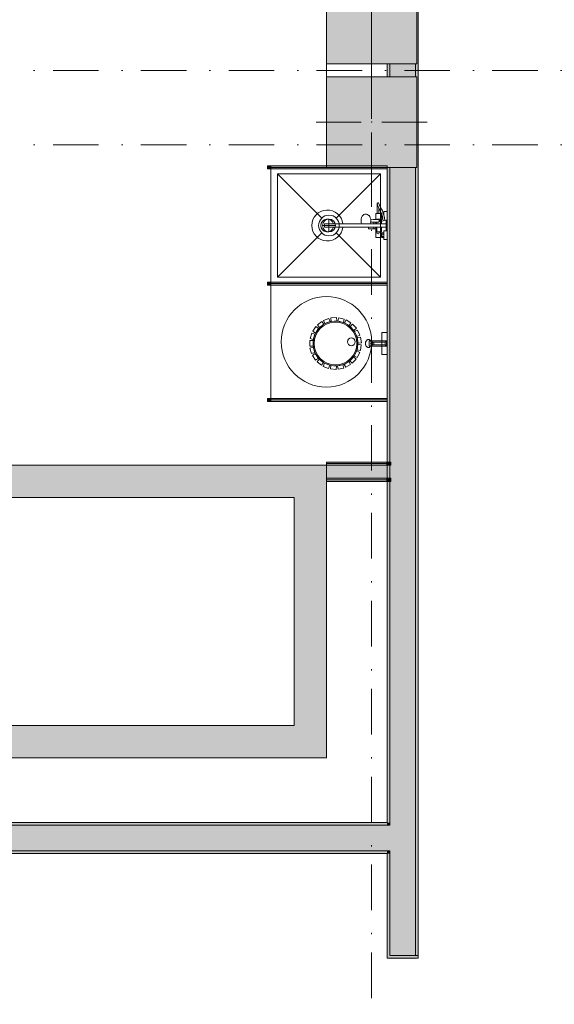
# Model space of a CAD drawing. Header units: millimetres. Extents: x 0 to 1184, y 0 to 836.
# Tile 121 of 241: x 864 to 906, y 287 to 363. Entities that reach past the tile are written whole.
import ezdxf
from ezdxf.xclip import XClip

# ---------------------------------------------------------------- set-up
doc = ezdxf.new("R2010")
doc.units = ezdxf.units.MM
doc.header["$MEASUREMENT"] = 0
doc.header["$XCLIPFRAME"] = 0
doc.linetypes.add('Штриховая', pattern=[5.644444, 2.822222, -2.822222])
doc.linetypes.add('Штрихпунктирная', pattern=[6.702778, 3.527778, -1.763889, 0, -1.411111])
for name, color, linetype in [('Интерьер - Оборудование', 7, 'Continuous'), ('Интерьер - Сантехника', 7, 'Continuous'), ('Конструктив - Колонны', 7, 'Continuous'), ('Конструктив - стены бассейнов жб нов', 7, 'Continuous'), ('Конструктив - Стены Блок 200 нов', 7, 'Continuous'), ('Элемент Модели - Зона', 7, 'Continuous'), ('Элемент Модели - Оси', 7, 'Continuous')]:
    doc.layers.add(name, color=color, linetype=linetype)

# ---------------------------------------------------------------- blocks, each defined once
blk = doc.blocks.new('Чертеж_4_4', base_point=(-278.479, 89.564))
at = {"layer": 'Интерьер - Оборудование', "linetype": 'Continuous', "lineweight": 0, "true_color": 0x00007f}
for points in [[(883.471, 352.189), (883.471, 351.939), (883.721, 351.939), (883.721, 352.189)], [(883.471, 334.189), (883.471, 333.939), (883.721, 333.939), (883.721, 334.189)]]:
    blk.add_hatch(color=176, dxfattribs=at).paths.add_polyline_path(points)
at = {"layer": 'Интерьер - Оборудование', "linetype": 'Continuous', "lineweight": 0, "true_color": 0x000000}
for points in [[(892.721, 352.184), (883.721, 352.184), (883.721, 351.944), (892.721, 351.944)], [(892.721, 343.184), (883.721, 343.184), (883.721, 342.944), (892.721, 342.944)], [(892.721, 334.184), (883.721, 334.184), (883.721, 333.944), (892.721, 333.944)]]:
    blk.add_hatch(color=18, dxfattribs=at).paths.add_polyline_path(points)
at = {"layer": 'Интерьер - Оборудование', "linetype": 'Continuous', "lineweight": 0, "true_color": 0x666666}
blk.add_hatch(color=251, dxfattribs=at).paths.add_polyline_path([(883.471, 343.189), (883.471, 342.939), (883.721, 342.939), (883.721, 343.189)])
at = {"layer": 'Конструктив - Колонны', "linetype": 'Continuous', "lineweight": 0, "true_color": 0x000000}
for points in [[(888.021, 360.064), (895.021, 360.064), (895.021, 367.064), (888.021, 367.064)], [(888.021, 352.064), (895.021, 352.064), (895.021, 359.064), (888.021, 359.064)]]:
    blk.add_hatch(color=18, dxfattribs=at).paths.add_polyline_path(points)
at = {"layer": 'Конструктив - стены бассейнов жб нов', "linetype": 'Continuous', "lineweight": 0, "true_color": 0x000000}
for points in [[(892.671, 329.262), (888.021, 329.262), (888.021, 329.137), (892.671, 329.137)], [(892.671, 329.137), (888.021, 329.137), (888.021, 329.012), (892.671, 329.012)], [(892.671, 329.262), (892.671, 329.137), (892.721, 329.137), (892.721, 329.262)], [(892.671, 329.137), (892.671, 329.012), (892.721, 329.012), (892.721, 329.137)], [(893.021, 329.262), (892.721, 329.262), (892.721, 329.137), (893.021, 329.137)], [(893.021, 329.137), (892.721, 329.137), (892.721, 329.012), (893.021, 329.012)], [(855.323, 326.512), (885.521, 326.512), (885.521, 329.012), (855.323, 329.012)], [(885.521, 326.512), (888.021, 326.512), (888.021, 329.012)], [(885.521, 326.512), (888.021, 329.012), (885.521, 329.012)], [(892.671, 329.012), (888.021, 329.012), (888.021, 328.012), (892.671, 328.012)], [(892.671, 329.012), (892.671, 328.012), (892.721, 328.012), (892.721, 329.012)], [(893.021, 329.012), (892.721, 329.012), (892.721, 328.012), (893.021, 328.012)], [(888.021, 327.887), (892.671, 327.887), (892.671, 328.012), (888.021, 328.012)], [(888.021, 327.762), (892.671, 327.762), (892.671, 327.887), (888.021, 327.887)], [(892.671, 328.012), (892.671, 327.887), (892.721, 327.887), (892.721, 328.012)], [(892.671, 327.887), (892.671, 327.762), (892.721, 327.762), (892.721, 327.887)], [(892.721, 327.887), (893.021, 327.887), (893.021, 328.012), (892.721, 328.012)], [(892.721, 327.762), (893.021, 327.762), (893.021, 327.887), (892.721, 327.887)], [(885.521, 326.512), (885.521, 308.865), (888.021, 308.865), (888.021, 326.512)], [(885.521, 308.865), (855.323, 308.865), (855.323, 306.365), (885.521, 306.365)], [(885.521, 308.865), (888.021, 306.365), (888.021, 308.865)], [(885.521, 306.365), (888.021, 306.365), (885.521, 308.865)]]:
    blk.add_hatch(color=18, dxfattribs=at).paths.add_polyline_path(points)
at = {"layer": 'Конструктив - Стены Блок 200 нов', "linetype": 'Continuous', "lineweight": 0, "true_color": 0x000000}
for points in [[(895.021, 360.064), (894.921, 360.064), (894.921, 359.064), (895.021, 359.064), (895.021, 352.064), (894.921, 352.064), (894.921, 291.065), (895.121, 291.065), (895.121, 417.564), (894.921, 417.564), (894.921, 367.064), (895.021, 367.064)], [(892.721, 360.064), (892.721, 359.064), (892.921, 359.064), (892.921, 360.064)], [(892.921, 360.064), (892.921, 359.064), (894.921, 359.064), (894.921, 360.064)], [(892.721, 301.365), (892.921, 301.365), (892.921, 352.064), (892.721, 352.064)], [(892.921, 301.165), (894.921, 301.165), (894.921, 352.064), (892.921, 352.064)], [(846.421, 299.165), (892.721, 299.165), (892.721, 301.165), (846.421, 301.165)], [(847.823, 301.165), (892.721, 301.165), (892.721, 301.365), (847.823, 301.365)], [(892.721, 301.365), (892.721, 301.165), (892.921, 301.165), (892.921, 301.365)], [(892.721, 301.165), (892.721, 299.165), (892.921, 299.165), (892.921, 301.165)], [(892.921, 301.165), (892.921, 299.165), (894.921, 299.165), (894.921, 301.165)], [(892.721, 299.165), (827.923, 299.165), (827.923, 298.965), (892.721, 298.965)], [(892.721, 299.165), (892.721, 298.965), (892.921, 298.965), (892.921, 299.165)], [(892.721, 298.965), (892.721, 291.065), (892.921, 291.065), (892.921, 298.965)], [(892.921, 299.165), (892.921, 291.065), (894.921, 291.065), (894.921, 299.165)], [(892.721, 291.065), (892.721, 290.865), (895.121, 290.865), (895.121, 291.065), (892.921, 291.065)], [(892.921, 290.815), (894.921, 290.815), (894.921, 290.865), (892.921, 290.865)]]:
    blk.add_hatch(color=18, dxfattribs=at).paths.add_polyline_path(points)
at = {"layer": 'Интерьер - Оборудование', "color": 7, "linetype": 'Continuous', "lineweight": 15}
for p, q in [((883.721, 352.189), (892.721, 352.189)), ((883.721, 352.184), (883.721, 352.189)), ((892.721, 352.189), (892.721, 352.184)), ((883.721, 351.944), (883.721, 351.939)), ((883.721, 351.939), (892.721, 351.939)), ((892.721, 351.939), (892.721, 351.944)), ((891.96, 349.234), (891.956, 349.254)), ((891.96, 349.234), (892.004, 349.098)), ((892.004, 349.098), (892.086, 348.909)), ((892.086, 348.494), (891.956, 348.494)), ((892.241, 348.454), (892.241, 348.174)), ((892.305, 348.454), (892.346, 348.339)), ((892.321, 348.404), (892.321, 348.408)), ((892.321, 348.224), (892.321, 348.404)), ((892.323, 348.404), (892.321, 348.404)), ((892.321, 348.174), (892.321, 348.224)), ((892.368, 348.224), (892.321, 348.224)), ((892.346, 348.339), (892.383, 348.148)), ((892.428, 348.494), (892.471, 348.374)), ((892.461, 348.401), (892.461, 348.494)), ((892.466, 348.385), (892.466, 348.385)), ((892.471, 348.374), (892.508, 348.181)), ((889.285, 347.684), (887.871, 347.684)), ((887.871, 347.444), (887.871, 347.684)), ((889.285, 347.444), (887.871, 347.444)), ((890.751, 347.684), (892.281, 347.684)), ((892.281, 347.444), (891.271, 347.444)), ((891.298, 347.685), (891.298, 347.684)), ((891.419, 347.706), (891.41, 347.684)), ((891.433, 347.758), (891.419, 347.706)), ((891.453, 347.843), (891.433, 347.758)), ((891.438, 347.684), (891.438, 347.685)), ((891.841, 347.814), (891.446, 347.814)), ((891.449, 348.044), (891.453, 348.025)), ((891.449, 347.824), (891.631, 347.829)), ((891.453, 348.025), (891.46, 347.934)), ((891.46, 347.934), (891.453, 347.843)), ((891.631, 347.829), (892.053, 347.834)), ((891.691, 347.814), (891.691, 347.684)), ((891.691, 347.314), (891.691, 347.444)), ((891.841, 348.037), (892.053, 348.034)), ((891.841, 347.832), (891.841, 347.684)), ((891.841, 347.314), (891.841, 347.444)), ((891.921, 348.064), (891.921, 348.036)), ((891.921, 348.064), (892.241, 348.064)), ((891.921, 347.832), (891.921, 347.684)), ((891.921, 347.064), (891.921, 347.444)), ((892.07, 348.032), (892.053, 348.034)), ((892.053, 347.834), (892.07, 347.836)), ((892.085, 348.025), (892.07, 348.032)), ((892.07, 347.836), (892.085, 347.843)), ((892.098, 348.014), (892.085, 348.025)), ((892.085, 347.843), (892.098, 347.855)), ((892.108, 347.999), (892.098, 348.014)), ((892.098, 347.855), (892.108, 347.869)), ((892.114, 347.984), (892.108, 347.999)), ((892.108, 347.869), (892.114, 347.884)), ((892.114, 347.984), (892.125, 347.96)), ((892.114, 347.984), (892.114, 347.984)), ((892.114, 347.982), (892.114, 347.984)), ((892.117, 347.964), (892.114, 347.982)), ((892.125, 347.908), (892.114, 347.884)), ((892.114, 347.886), (892.117, 347.904)), ((892.114, 347.884), (892.114, 347.886)), ((892.114, 347.884), (892.114, 347.884)), ((892.117, 347.904), (892.117, 347.964)), ((892.125, 347.96), (892.129, 347.934)), ((892.129, 347.934), (892.125, 347.908)), ((892.136, 348.064), (892.17, 348.064)), ((892.17, 348.064), (892.201, 348.064)), ((892.201, 348.064), (892.229, 348.064)), ((892.281, 348.009), (892.281, 347.87)), ((892.383, 348.148), (892.386, 348.132)), ((892.491, 347.979), (892.489, 347.974)), ((892.494, 347.992), (892.491, 347.979)), ((892.516, 348.123), (892.494, 347.992)), ((892.508, 348.181), (892.516, 348.136)), ((892.516, 348.136), (892.516, 348.123)), ((892.641, 347.444), (892.641, 347.684)), ((892.241, 347.064), (891.921, 347.064)), ((892.241, 346.674), (892.241, 346.954)), ((892.321, 346.674), (892.321, 346.954)), ((892.461, 346.904), (892.321, 346.904)), ((892.461, 346.724), (892.321, 346.724)), ((892.461, 346.634), (892.461, 346.994)), ((883.721, 343.189), (892.721, 343.189)), ((883.721, 343.184), (883.721, 343.189)), ((883.721, 342.944), (883.721, 342.939)), ((883.721, 342.939), (892.721, 342.939)), ((892.721, 343.189), (892.721, 343.184)), ((892.721, 342.939), (892.721, 342.944)), ((891.47, 338.591), (891.329, 338.629)), ((891.446, 338.432), (891.455, 338.491)), ((891.455, 338.373), (891.446, 338.432)), ((891.455, 338.491), (891.479, 338.539)), ((891.479, 338.324), (891.455, 338.373)), ((891.472, 338.432), (891.477, 338.47)), ((891.477, 338.393), (891.472, 338.432)), ((891.477, 338.47), (891.491, 338.502)), ((891.491, 338.361), (891.477, 338.393)), ((891.479, 338.539), (891.513, 338.567)), ((891.513, 338.296), (891.479, 338.324)), ((891.491, 338.502), (891.512, 338.524)), ((891.512, 338.339), (891.491, 338.361)), ((891.512, 338.524), (891.536, 338.532)), ((891.536, 338.332), (891.512, 338.339)), ((891.513, 338.567), (891.552, 338.57)), ((891.552, 338.294), (891.513, 338.296)), ((891.599, 338.532), (891.536, 338.532)), ((891.599, 338.332), (891.536, 338.332)), ((891.574, 338.432), (891.58, 338.47)), ((891.58, 338.393), (891.574, 338.432)), ((891.58, 338.47), (891.597, 338.502)), ((891.597, 338.361), (891.58, 338.393)), ((891.597, 338.502), (891.622, 338.524)), ((891.622, 338.339), (891.597, 338.361)), ((891.622, 338.524), (891.651, 338.532)), ((891.651, 338.332), (891.622, 338.339)), ((891.691, 338.346), (891.691, 338.517)), ((892.581, 338.332), (892.581, 338.532)), ((891.47, 338.272), (891.329, 338.235)), ((883.721, 334.189), (892.721, 334.189)), ((883.721, 334.184), (883.721, 334.189)), ((883.721, 333.944), (883.721, 333.939)), ((883.721, 333.939), (892.721, 333.939)), ((892.721, 334.189), (892.721, 334.184)), ((892.721, 333.939), (892.721, 333.944))]:
    blk.add_line(p, q, dxfattribs=at)
at = {"layer": 'Интерьер - Оборудование', "color": 7, "linetype": 'Continuous', "lineweight": 15, "flags": 128}
for points in [[(883.471, 352.189), (883.721, 352.189), (883.721, 351.939), (883.471, 351.939)], [(892.721, 352.184), (892.721, 351.944), (883.721, 351.944), (883.721, 352.184)], [(892.241, 348.454), (892.305, 348.454), (892.242, 348.633), (892.092, 348.894), (892.086, 348.909), (892.086, 348.494), (892.241, 348.494)], [(892.281, 348.064), (892.281, 348.009), (892.372, 348.046), (892.386, 348.132), (892.321, 348.134), (892.321, 348.174), (892.241, 348.174), (892.241, 348.064)], [(883.471, 343.189), (883.721, 343.189), (883.721, 342.939), (883.471, 342.939)], [(892.721, 343.184), (892.721, 342.944), (883.721, 342.944), (883.721, 343.184)], [(887.662, 340.135), (887.823, 339.93), (887.483, 339.662), (887.321, 339.868)], [(888.212, 340.372), (888.304, 340.129), (887.9, 339.972), (887.807, 340.217)], [(888.806, 340.436), (888.823, 340.176), (888.391, 340.146), (888.373, 340.407)], [(889.393, 340.322), (889.333, 340.069), (888.911, 340.167), (888.971, 340.422)], [(889.92, 340.04), (889.788, 339.816), (889.414, 340.034), (889.547, 340.26)], [(890.341, 339.615), (890.149, 339.44), (889.855, 339.759), (890.049, 339.935)], [(886.887, 339.243), (887.135, 339.164), (887.005, 338.75), (886.756, 338.829)], [(887.207, 339.747), (887.421, 339.599), (887.175, 339.242), (886.96, 339.391)], [(890.618, 339.085), (890.382, 338.974), (890.196, 339.366), (890.433, 339.477)], [(892.321, 337.582), (892.321, 339.282), (892.721, 339.282), (892.721, 337.582)], [(886.729, 338.666), (886.989, 338.664), (886.988, 338.23), (886.726, 338.232)], [(890.656, 337.903), (890.399, 337.944), (890.466, 338.373), (890.725, 338.331)], [(890.726, 338.497), (890.468, 338.461), (890.406, 338.89), (890.665, 338.926)], [(892.721, 338.672), (892.721, 338.192), (892.581, 338.332), (891.691, 338.332), (891.691, 338.346), (891.679, 338.338), (891.665, 338.333), (891.651, 338.332), (891.599, 338.332), (891.585, 338.314), (891.57, 338.302), (891.552, 338.294), (891.47, 338.272), (891.45, 338.23), (891.421, 338.19), (891.392, 338.163), (891.353, 338.141), (891.332, 338.134), (891.307, 338.132), (891.23, 338.132), (891.19, 338.153), (891.155, 338.179), (891.125, 338.207), (891.1, 338.237), (891.081, 338.267), (891.068, 338.292), (891.055, 338.325), (891.045, 338.359), (891.04, 338.387), (891.038, 338.411), (891.037, 338.432), (891.038, 338.459), (891.041, 338.484), (891.048, 338.514), (891.056, 338.543), (891.067, 338.568), (891.08, 338.594), (891.097, 338.621), (891.12, 338.65), (891.148, 338.679), (891.183, 338.705), (891.208, 338.721), (891.23, 338.732), (891.307, 338.732), (891.324, 338.731), (891.346, 338.725), (891.372, 338.714), (891.395, 338.698), (891.413, 338.682), (891.432, 338.659), (891.449, 338.635), (891.46, 338.613), (891.47, 338.591), (891.552, 338.57), (891.562, 338.566), (891.571, 338.561), (891.584, 338.55), (891.595, 338.538), (891.651, 338.532), (891.667, 338.53), (891.682, 338.523), (891.691, 338.517), (891.691, 338.532), (892.581, 338.532)], [(891.321, 338.232), (891.321, 338.632), (892.671, 338.632), (892.671, 338.232)], [(886.749, 338.068), (886.998, 338.143), (887.124, 337.728), (886.873, 337.653)], [(886.944, 337.503), (887.16, 337.648), (887.402, 337.288), (887.185, 337.143)], [(890.414, 337.357), (890.181, 337.471), (890.371, 337.861), (890.606, 337.745)], [(887.296, 337.02), (887.46, 337.222), (887.798, 336.95), (887.633, 336.747)], [(887.776, 336.663), (887.873, 336.904), (888.276, 336.744), (888.178, 336.501)], [(888.936, 336.438), (888.881, 336.692), (889.304, 336.786), (889.36, 336.53)], [(889.515, 336.59), (889.387, 336.816), (889.763, 337.031), (889.892, 336.803)], [(890.022, 336.905), (889.833, 337.084), (890.13, 337.4), (890.32, 337.22)], [(888.339, 336.463), (888.361, 336.722), (888.793, 336.688), (888.771, 336.427)], [(883.471, 334.189), (883.721, 334.189), (883.721, 333.939), (883.471, 333.939)], [(892.721, 334.184), (892.721, 333.944), (883.721, 333.944), (883.721, 334.184)]]:
    blk.add_lwpolyline(points, close=True, dxfattribs=at)
for points in [[(889.285, 347.444, -19.949874), (889.285, 347.684), (890.751, 347.684), (890.722, 347.805), (890.713, 347.934), (890.722, 348.063), (890.751, 348.184), (890.797, 348.288), (890.856, 348.367), (890.925, 348.417), (890.999, 348.434), (891.106, 348.434), (891.138, 348.429), (891.211, 348.412), (891.238, 348.398), (891.305, 348.35), (891.323, 348.329), (891.378, 348.257), (891.419, 348.162), (891.433, 348.11), (891.449, 348.044), (891.631, 348.039), (891.841, 348.037), (891.841, 348.494), (891.956, 348.494), (891.956, 349.254, -0.853753), (892.083, 349.274), (892.125, 349.146), (892.208, 348.954), (892.36, 348.687), (892.428, 348.494), (892.461, 348.494), (892.461, 348.654), (892.721, 348.654), (892.721, 347.974), (892.489, 347.974), (892.479, 347.958), (892.47, 347.949), (892.459, 347.942), (892.281, 347.868), (892.281, 347.684), (892.641, 347.684), (892.641, 347.964), (892.721, 347.964), (892.721, 347.164), (892.641, 347.164), (892.641, 347.444), (892.281, 347.444), (892.281, 347.064), (892.241, 347.064), (892.241, 346.954), (892.321, 346.954), (892.321, 346.994), (892.461, 346.994), (892.461, 347.154), (892.721, 347.154), (892.721, 346.474), (892.461, 346.474), (892.461, 346.634), (892.321, 346.634), (892.321, 346.674), (892.241, 346.674), (892.241, 346.634), (891.841, 346.634), (891.841, 347.314), (891.271, 347.314), (891.271, 347.336), (891.271, 347.361), (891.271, 347.393), (891.271, 347.433), (891.271, 347.444)], [(886.988, 338.432, -1), (890.455, 338.432, -1)]]:
    blk.add_lwpolyline(points, format="xyb", close=True, dxfattribs=at)
at = {"layer": 'Интерьер - Оборудование', "color": 7, "linetype": 'Continuous', "lineweight": 15}
blk.add_circle((888.721, 338.432), 1.656, dxfattribs=at)
for centre, radius, start, end in [((888.091, 347.564), 0.5, 13.88654, 346.11346), ((892.021, 347.019), 0.09, 150, 30)]:
    blk.add_arc(centre, radius, start, end, dxfattribs=at)
at = {"layer": 'Интерьер - Сантехника', "color": 7, "linetype": 'Continuous', "lineweight": 15}
for p, q in [((892.221, 351.564), (884.221, 351.564)), ((884.221, 351.564), (884.221, 343.564)), ((884.221, 351.564), (887.656, 348.13)), ((892.221, 351.564), (888.787, 348.13)), ((892.221, 343.564), (892.221, 351.564)), ((888.721, 347.564), (887.721, 347.564)), ((888.221, 348.064), (888.221, 347.064)), ((884.221, 343.564), (887.656, 346.998)), ((892.221, 343.564), (888.787, 346.998)), ((883.721, 343.064), (883.721, 334.064)), ((883.721, 343.064), (892.721, 343.064)), ((884.221, 343.564), (892.221, 343.564)), ((892.721, 343.064), (892.721, 334.064)), ((883.721, 334.064), (892.721, 334.064))]:
    blk.add_line(p, q, dxfattribs=at)
at = {"layer": 'Интерьер - Сантехника', "color": 7, "linetype": 'Continuous', "lineweight": 15, "flags": 128}
blk.add_lwpolyline([(892.721, 352.064), (883.721, 352.064), (883.721, 343.064), (892.721, 343.064)], close=True, dxfattribs=at)
at = {"layer": 'Интерьер - Сантехника', "color": 7, "linetype": 'Continuous', "lineweight": 15}
for centre, radius in [((888.221, 347.564), 0.8), ((888.221, 347.564), 0.5), ((888.021, 338.564), 3.5), ((889.954, 338.564), 0.3)]:
    blk.add_circle(centre, radius, dxfattribs=at)
at = {"layer": 'Конструктив - Колонны', "color": 251, "linetype": 'Continuous', "lineweight": 5, "true_color": 0x575757}
for p, q in [((891.521, 362.764), (891.521, 359.264)), ((891.521, 356.364), (891.521, 359.864)), ((890.721, 355.564), (887.221, 355.564)), ((892.321, 355.564), (895.821, 355.564)), ((891.521, 354.764), (891.521, 351.264))]:
    blk.add_line(p, q, dxfattribs=at)
at = {"layer": 'Конструктив - Колонны', "color": 251, "linetype": 'Continuous', "lineweight": 15, "true_color": 0x575757, "flags": 128}
for points in [[(888.021, 360.064), (895.021, 360.064), (895.021, 367.064), (888.021, 367.064)], [(888.021, 352.064), (895.021, 352.064), (895.021, 359.064), (888.021, 359.064)]]:
    blk.add_lwpolyline(points, close=True, dxfattribs=at)
at = {"layer": 'Конструктив - Колонны', "color": 251, "linetype": 'Continuous', "lineweight": 5, "true_color": 0x575757}
blk.add_point((891.521, 355.564), dxfattribs=at)
at = {"layer": 'Конструктив - стены бассейнов жб нов', "color": 251, "linetype": 'Continuous', "lineweight": 20, "true_color": 0x575757}
for p, q in [((892.671, 329.137), (888.021, 329.137)), ((893.021, 329.137), (892.721, 329.137)), ((892.671, 329.012), (888.021, 329.012)), ((893.021, 329.012), (892.721, 329.012)), ((888.021, 328.012), (892.671, 328.012)), ((888.021, 327.887), (892.671, 327.887)), ((892.721, 328.012), (893.021, 328.012)), ((892.721, 327.887), (893.021, 327.887))]:
    blk.add_line(p, q, dxfattribs=at)
at = {"layer": 'Конструктив - стены бассейнов жб нов', "color": 251, "linetype": 'Continuous', "lineweight": 20, "true_color": 0x575757, "flags": 128}
for points in [[(892.671, 329.262), (888.021, 329.262)], [(888.021, 329.262), (888.021, 329.137)], [(888.021, 329.137), (888.021, 329.012)], [(893.021, 329.262), (892.721, 329.262)], [(893.021, 329.262), (893.021, 329.137)], [(893.021, 329.137), (893.021, 329.012)], [(888.021, 329.012), (852.823, 329.012)], [(888.021, 329.012), (888.021, 326.512)], [(888.021, 328.012), (888.021, 327.887)], [(888.021, 327.887), (888.021, 327.762)], [(888.021, 327.762), (892.671, 327.762)], [(892.721, 327.762), (893.021, 327.762)], [(893.021, 328.012), (893.021, 327.887)], [(893.021, 327.887), (893.021, 327.762)], [(855.323, 326.512), (885.521, 326.512)], [(885.521, 326.512), (885.521, 308.865)], [(888.021, 308.865), (888.021, 326.512)], [(885.521, 308.865), (855.323, 308.865)], [(888.021, 306.365), (888.021, 308.865)], [(855.323, 306.365), (888.021, 306.365)]]:
    blk.add_lwpolyline(points, dxfattribs=at)
at = {"layer": 'Конструктив - Стены Блок 200 нов', "color": 251, "linetype": 'Continuous', "lineweight": 20, "true_color": 0x575757}
for p, q in [((892.921, 360.064), (892.921, 359.064)), ((894.921, 359.064), (894.921, 360.064)), ((892.921, 352.064), (892.921, 301.165)), ((894.921, 301.165), (894.921, 352.064)), ((892.721, 301.165), (847.823, 301.165)), ((892.921, 301.165), (892.721, 301.165)), ((892.921, 301.165), (892.721, 301.165)), ((894.921, 299.165), (894.921, 301.165)), ((846.421, 299.165), (892.721, 299.165)), ((892.721, 299.165), (892.921, 299.165)), ((892.721, 299.165), (892.921, 299.165)), ((892.921, 299.165), (892.921, 291.065)), ((894.921, 291.065), (894.921, 299.165)), ((892.721, 291.065), (892.721, 290.865)), ((892.721, 291.065), (892.721, 290.865)), ((892.921, 291.065), (895.121, 291.065)), ((895.121, 291.065), (895.121, 290.865)), ((895.121, 290.865), (892.721, 290.865)), ((895.121, 290.865), (892.721, 290.865))]:
    blk.add_line(p, q, dxfattribs=at)
at = {"layer": 'Конструктив - Стены Блок 200 нов', "color": 251, "linetype": 'Continuous', "lineweight": 20, "true_color": 0x575757, "flags": 128}
for points in [[(895.121, 291.065), (895.121, 417.564)], [(892.721, 360.064), (892.721, 359.064)], [(892.721, 352.064), (892.721, 301.365)], [(892.721, 301.365), (847.823, 301.365)], [(827.923, 298.965), (892.721, 298.965)], [(892.721, 298.965), (892.721, 291.065)]]:
    blk.add_lwpolyline(points, dxfattribs=at)
at = {"layer": 'Элемент Модели - Зона', "color": 7, "linetype": 'Штриховая', "lineweight": 15, "flags": 128}
blk.add_lwpolyline([(83.021, 539.138), (82.621, 539.138), (82.621, 452.764), (140.324, 452.764), (140.324, 480.98), (172.947, 513.615), (173.088, 513.474), (173.088, 513.764), (354.521, 513.764), (354.521, 513.564), (495.519, 513.564), (495.519, 513.764), (862.335, 513.764), (894.689, 481.329), (894.722, 477.983), (894.722, 452.614), (895.121, 452.614), (895.121, 432.564), (892.721, 432.564), (892.721, 446.564), (888.521, 446.564), (888.521, 450.564), (804.521, 450.564), (804.521, 446.564), (798.521, 446.564), (798.521, 450.564), (714.721, 450.564), (714.721, 359.264), (798.521, 359.264), (798.521, 366.064), (804.521, 366.064), (804.521, 354.164), (845.321, 354.164), (845.321, 363.264), (846.521, 363.264), (846.521, 301.365), (892.721, 301.365), (892.721, 352.064), (888.021, 352.064), (888.021, 367.064), (892.721, 367.064), (892.721, 417.564), (895.121, 417.564), (895.121, 291.065), (892.721, 291.065), (892.721, 298.965), (714.721, 298.965), (714.721, 236.065), (892.721, 236.065), (892.721, 266.565), (888.522, 266.565), (888.522, 272.82), (892.721, 272.82), (892.721, 276.065), (895.121, 276.065), (895.121, 272.765), (930.021, 272.765), (930.021, 461.615), (923.91, 461.615), (923.91, 539.564), (978.521, 539.564), (978.521, 542.564), (984.521, 542.564), (984.521, 539.564), (1131.771, 539.564), (1131.771, 540.564), (1122.771, 540.564), (1122.771, 564.564), (1048.521, 564.564), (1048.521, 626.364), (1026.821, 626.364), (1026.821, 632.564), (1013.35, 632.564), (984.521, 632.564), (984.521, 626.564), (978.521, 626.564), (978.521, 631.689), (969.519, 631.689), (894.521, 631.689), (894.521, 626.564), (888.521, 626.564), (888.521, 631.689), (804.521, 631.689), (804.521, 626.564), (798.521, 626.564), (798.521, 631.689), (714.521, 631.689), (714.521, 626.564), (708.521, 626.564), (708.521, 631.689), (628.021, 631.689), (628.021, 626.564), (622.021, 626.564), (621.021, 626.564), (621.021, 575.892), (496.022, 575.892), (496.022, 627.564), (496.022, 706.464), (496.122, 706.464), (496.122, 768.064), (468.721, 768.064), (468.721, 686.864), (461.167, 686.864), (461.167, 631.684), (444.522, 631.684), (444.522, 626.564), (438.522, 626.564), (438.522, 631.684), (354.521, 631.684), (354.521, 626.564), (348.521, 626.564), (348.521, 631.684), (331.772, 631.684), (331.772, 554.564), (331.772, 539.564), (264.521, 539.564), (264.521, 536.564), (258.521, 536.564), (258.521, 539.564), (174.521, 539.564), (174.521, 536.564), (168.521, 536.564), (168.521, 539.564), (89.021, 539.564), (89.021, 536.564), (83.021, 536.564)], close=True, dxfattribs=at)
at = {"layer": 'Элемент Модели - Оси', "color": 7, "linetype": 'Штрихпунктирная', "lineweight": 15}
for p, q in [((891.521, 828.727), (891.521, 247.799)), ((57.32, 359.564), (1181.052, 359.564)), ((57.32, 353.814), (1181.052, 353.814))]:
    blk.add_line(p, q, dxfattribs=at)

msp = doc.modelspace()

# ---------------------------------------------------------------- block references
at = {"color": 161, "linetype": 'Continuous', "lineweight": 40, "true_color": 0x83aefe}
ref = msp.add_blockref('Чертеж_4_4', (-278.479, 89.564), dxfattribs=at)
XClip(ref).set_block_clipping_path([(57.3201676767, 151.7660533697), (1181.0522393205, 828.727105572)])

doc.saveas('drawing.dxf')
